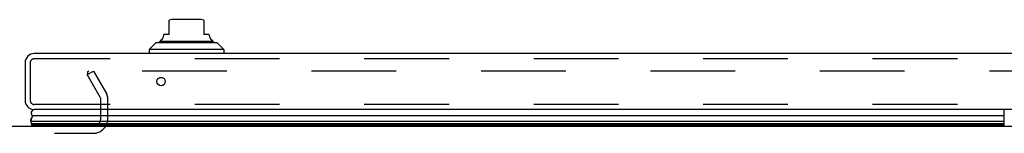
# Model space of a CAD drawing. Header units: inches. Extents: x 0 to 227, y 0 to 147.
# Tile 29 of 256: x 71.29 to 85.78, y 26.06 to 27.74. Entities that reach past the tile are written whole.
import ezdxf

# ---------------------------------------------------------------- set-up
doc = ezdxf.new("R2010")
doc.units = ezdxf.units.IN
doc.header["$LTSCALE"] = 12.466667
doc.header["$MEASUREMENT"] = 0
doc.linetypes.add('HIDDEN', pattern=[0.2, 0.1, -0.1])
doc.layers.get('0').update_dxf_attribs({"linetype": 'CONTINUOUS'})
doc.layers.add('DEFAULT_2', color=8, linetype='HIDDEN')
doc.layers.add('RIGHTHAND_DOOR_ASSEMBLY', color=7, linetype='CONTINUOUS')

msp = doc.modelspace()

# ---------------------------------------------------------------- linework, layer by layer
at = {"color": 7, "linetype": 'Continuous'}
msp.add_line((42.589, 26.166), (99.089, 26.166), dxfattribs=at)
at = {"layer": 'DEFAULT_2', "color": 8, "linetype": 'HIDDEN'}
for p, q in [((72.285, 26.926), (72.375, 26.978)), ((72.293, 26.913), (72.293, 26.965)), ((99.272, 26.978), (72.308, 26.978)), ((72.375, 26.978), (72.571, 26.638)), ((72.481, 26.586), (72.285, 26.926)), ((72.485, 26.281), (72.485, 26.571)), ((72.589, 26.281), (72.589, 26.57)), ((69.308, 26.062), (72.37, 26.062))]:
    msp.add_line(p, q, dxfattribs=at)
for points in [[(72.293, 26.965), (72.293, 26.967), (72.294, 26.968), (72.294, 26.969), (72.295, 26.971), (72.295, 26.972), (72.296, 26.973), (72.298, 26.974), (72.299, 26.975), (72.3, 26.976), (72.302, 26.977), (72.303, 26.977), (72.305, 26.978), (72.306, 26.978), (72.308, 26.978)], [(72.295, 26.959), (72.294, 26.961), (72.294, 26.962), (72.293, 26.964), (72.293, 26.965), (72.293, 26.965)]]:
    msp.add_lwpolyline(points, dxfattribs=at)
for centre, radius, start, end in [((72.452, 26.57), 0.033, 0, 30), ((72.452, 26.57), 0.137, 0, 30), ((72.37, 26.281), 0.219, 270, 360), ((72.37, 26.281), 0.115, 270, 360)]:
    msp.add_arc(centre, radius, start, end, dxfattribs=at)
at = {"layer": 'RIGHTHAND_DOOR_ASSEMBLY', "color": 7, "linetype": 'Continuous'}
for p, q in [((73.49, 27.519), (73.49, 27.729)), ((73.962, 27.736), (73.529, 27.736)), ((74.002, 27.729), (74.002, 27.519)), ((73.293, 27.393), (73.195, 27.295)), ((74.199, 27.393), (73.293, 27.393)), ((73.362, 27.421), (74.13, 27.421)), ((73.411, 27.506), (73.411, 27.519)), ((73.49, 27.519), (73.411, 27.519)), ((74.081, 27.519), (74.002, 27.519)), ((74.081, 27.506), (74.081, 27.519)), ((74.199, 27.393), (74.297, 27.295)), ((73.195, 27.295), (73.195, 27.236)), ((74.297, 27.295), (73.195, 27.295)), ((74.297, 27.295), (74.297, 27.236)), ((73.394, 26.881), (73.348, 26.881)), ((85.777, 26.166), (85.777, 26.411)), ((71.456, 26.243), (85.777, 26.243)), ((85.777, 26.319), (71.484, 26.319)), ((71.453, 26.166), (71.474, 26.178)), ((85.777, 26.2), (71.465, 26.2)), ((85.777, 26.186), (71.471, 26.186)), ((85.777, 26.178), (71.474, 26.178))]:
    msp.add_line(p, q, dxfattribs=at)
at = {"layer": 'RIGHTHAND_DOOR_ASSEMBLY', "color": 3, "linetype": 'Continuous'}
for p, q in [((100.048, 27.236), (71.506, 27.236)), ((71.371, 27.101), (71.371, 26.546)), ((100.048, 26.411), (71.506, 26.411))]:
    msp.add_line(p, q, dxfattribs=at)
at = {"layer": 'RIGHTHAND_DOOR_ASSEMBLY', "color": 8, "linetype": 'HIDDEN'}
for p, q in [((71.446, 27.101), (71.446, 26.546)), ((100.048, 27.161), (71.506, 27.161)), ((100.048, 26.486), (71.506, 26.486))]:
    msp.add_line(p, q, dxfattribs=at)
at = {"layer": 'RIGHTHAND_DOOR_ASSEMBLY', "color": 7, "linetype": 'Continuous'}
for points in [[(71.456, 26.243), (71.456, 26.251), (71.457, 26.259), (71.458, 26.267), (71.46, 26.274), (71.463, 26.282), (71.466, 26.29), (71.47, 26.297), (71.474, 26.304), (71.479, 26.312), (71.484, 26.319)], [(71.471, 26.186), (71.469, 26.19), (71.468, 26.193), (71.466, 26.197), (71.465, 26.2)]]:
    msp.add_lwpolyline(points, dxfattribs=at)
at = {"layer": 'RIGHTHAND_DOOR_ASSEMBLY', "color": 3, "linetype": 'Continuous'}
msp.add_circle((73.371, 26.823), 0.0625, dxfattribs=at)
at = {"layer": 'RIGHTHAND_DOOR_ASSEMBLY', "color": 7, "linetype": 'Continuous'}
for centre, radius, start, end in [((73.529, 27.618), 0.118, 90, 109.4747), ((73.962, 27.618), 0.118, 70.5215, 90), ((73.382, 27.372), 0.0492, 90, 153.8851), ((73.382, 27.421), 0.0197, 120, 180.1146), ((73.333, 27.506), 0.0787, 300, 360), ((74.159, 27.506), 0.0787, 180, 240), ((74.11, 27.372), 0.0492, 26.1149, 90), ((74.11, 27.421), 0.0197, 359.8854, 60), ((71.511, 26.361), 0.05, 95.2617, 237.3282), ((71.511, 26.232), 0.0569, 168.7115, 214.5669), ((71.501, 26.19), 0.03, 186.412, 203.7978)]:
    msp.add_arc(centre, radius, start, end, dxfattribs=at)
at = {"layer": 'RIGHTHAND_DOOR_ASSEMBLY', "color": 3, "linetype": 'Continuous'}
for centre, start, end in [((71.506, 27.101), 90, 180), ((71.506, 26.546), 180, 270)]:
    msp.add_arc(centre, 0.135, start, end, dxfattribs=at)
at = {"layer": 'RIGHTHAND_DOOR_ASSEMBLY', "color": 8, "linetype": 'HIDDEN'}
for centre, start, end in [((71.506, 27.101), 90, 180), ((71.506, 26.546), 180, 270)]:
    msp.add_arc(centre, 0.06, start, end, dxfattribs=at)
at = {"layer": 'RIGHTHAND_DOOR_ASSEMBLY', "color": 7, "linetype": 'Continuous'}
for start_param, end_param in [(2.674506, 3.140119), (-2.881148, -2.795492)]:
    msp.add_ellipse((71.721, 26.243), major_axis=(0.265, 0), ratio=0.632157, start_param=start_param, end_param=end_param, dxfattribs=at)

doc.saveas('drawing.dxf')
